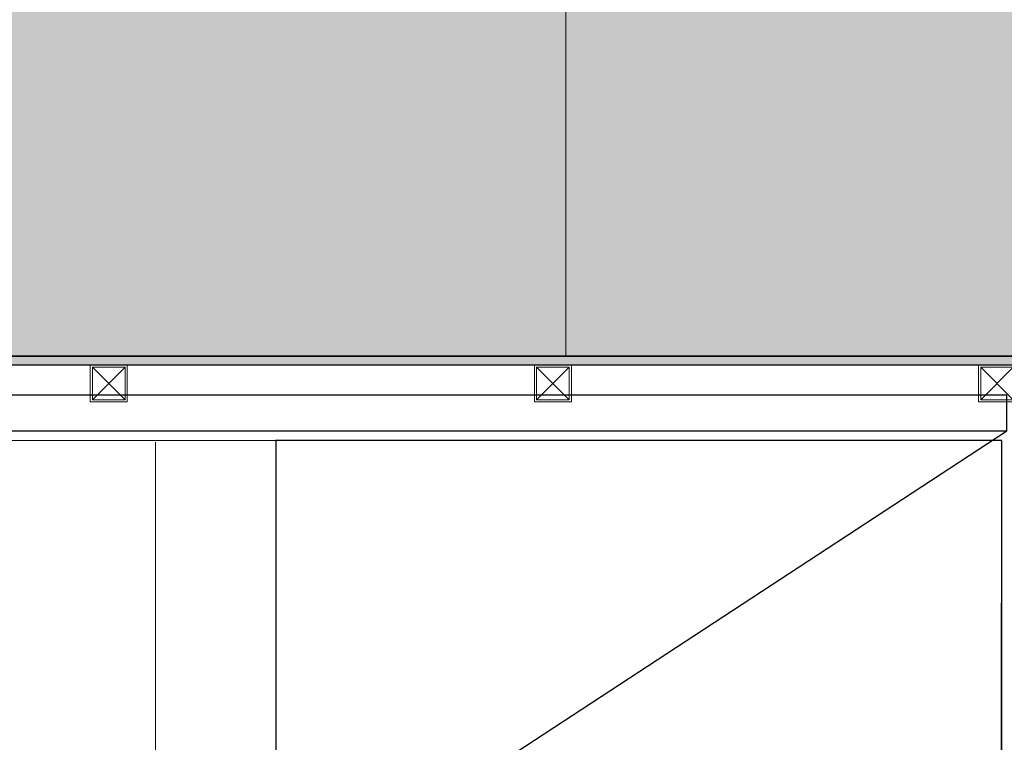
# Model space of a CAD drawing. Header units: inches. Extents: x -1008743 to -388065, y -1380311 to -642022.
# Tile 37 of 85: x -524816 to -523486, y -672811 to -671836. Entities that reach past the tile are written whole.
import ezdxf
from ezdxf.xclip import XClip

# ---------------------------------------------------------------- set-up
doc = ezdxf.new("R2010")
doc.units = ezdxf.units.IN
doc.header["$LTSCALE"] = 1000
doc.header["$MEASUREMENT"] = 0
doc.header["$XCLIPFRAME"] = 0
doc.linetypes.add('General Arrangement Plan$1$.5', pattern=[2, 0.5, -0.5, 0.5, -0.5])
doc.linetypes.add('General Arrangement Plan$1$CORES & SETBACK$0$HIDDEN', pattern=[0.375, 0.25, -0.125])
for name, color, linetype, lineweight in [('General Arrangement Plan$1$0 Existing_ Walls_Pen_No__1', 7, 'Continuous', 13), ('General Arrangement Plan$1$A-WALL', 113, 'Continuous', 9), ('General Arrangement Plan$1$Wall Hatch', 8, 'Continuous', 0)]:
    doc.layers.add(name, color=color, linetype=linetype, lineweight=lineweight)
for name, color, linetype in [('General Arrangement Plan$1$12-ply', 160, 'Continuous'), ('IFF-35 HEAVY', 100, 'Continuous'), ('M-HVAC-INSULATION', 7, 'Continuous')]:
    doc.layers.add(name, color=color, linetype=linetype)
doc.layers.add('General Arrangement Plan$1$MS', color=7, linetype='Continuous', lineweight=0, true_color=0x3c5977)

# ---------------------------------------------------------------- blocks, each defined once
blk = doc.blocks.new('*U433')
at = {"layer": 'General Arrangement Plan$1$12-ply', "true_color": 0x939598}
h = blk.add_hatch(dxfattribs=at)
h.set_pattern_fill('ANSI35', color=252, scale=2.5, angle=180)
h.set_pattern_definition([(225, (0, 10641.787), (11.22532015, -11.22532015), []), (225, (-11.225, 10641.787), (11.22532015, -11.22532015), [19.84375, -3.96875, 0, -3.96875])])
h.paths.add_polyline_path([(2694419.8, -796398.7), (2694419.8, -801175.5), (2694431.8, -801175.5), (2694431.8, -796398.7)])
at = {"layer": 'General Arrangement Plan$1$12-ply'}
blk.add_lwpolyline([(2694419.8, -796398.7), (2694431.8, -796398.7), (2694431.8, -801175.5), (2694419.8, -801175.5)], close=True, dxfattribs=at)
blk = doc.blocks.new('General Arrangement Plan$1$A$C25013FFA')
at = {"layer": 'General Arrangement Plan$1$MS', "linetype": 'General Arrangement Plan$1$CORES & SETBACK$0$HIDDEN', "ltscale": 25}
for p, q in [((-9, 60), (35, 16)), ((35, 60), (-9, 16))]:
    blk.add_line(p, q, dxfattribs=at)
at = {"layer": 'General Arrangement Plan$1$MS', "ltscale": 25}
blk.add_lwpolyline([(-12, 13), (38, 13), (38, 63), (-12, 63)], close=True, dxfattribs=at)
blk.add_lwpolyline([(-12, 13), (38, 13), (38, 63), (-12, 63)], close=True, dxfattribs=at)
at = {"layer": 'General Arrangement Plan$1$MS', "linetype": 'General Arrangement Plan$1$.5', "ltscale": 25}
blk.add_lwpolyline([(-9, 16), (35, 16), (35, 60), (-9, 60)], close=True, dxfattribs=at)
blk = doc.blocks.new('General Arrangement Plan')
at = {"layer": 'General Arrangement Plan$1$0 Existing_ Walls_Pen_No__1'}
blk.add_line((2493, 6466.3), (2493, 5915.8), dxfattribs=at)
at = {"layer": 'General Arrangement Plan$1$A-WALL'}
blk.add_line((1937.5, 3932), (1938.7, 5799.6), dxfattribs=at)
at = {"layer": 'General Arrangement Plan$1$A-WALL', "lineweight": 25}
for p, q in [((2101.3, 5802.2), (2100.1, 3930.6)), ((3081.9, 5801.6), (2101.3, 5802.2)), ((3080.7, 3930), (3081.9, 5801.6))]:
    blk.add_line(p, q, dxfattribs=at)
at = {"layer": 'General Arrangement Plan$1$Wall Hatch'}
blk.add_lwpolyline([(95.6, 3931.8), (3081.9, 3931.8), (3081.9, 5801.6), (95.6, 5801.6)], close=True, dxfattribs=at)
at = {"layer": 'General Arrangement Plan$1$12-ply', "rotation": 90}
blk.add_blockref('*U433', (-796350.4, -2688516.1), dxfattribs=at)
at = {"layer": 'General Arrangement Plan$1$MS', "ltscale": 25, "xscale": -1}
for p in [(1888.4, 5840.8), (2488.4, 5840.8), (3088.4, 5840.8)]:
    blk.add_blockref('General Arrangement Plan$1$A$C25013FFA', p, dxfattribs=at)
blk = doc.blocks.new('latout')
at = {"ltscale": 10}
blk.add_line((-14405.3, 2908.7), (-11505.6, 4805.9), dxfattribs=at)
at = {"color": 6, "ltscale": 10}
blk.add_lwpolyline([(-12955.2, 4806), (-11505.6, 4805.9), (-11505.6, 4853.9), (-12955.2, 4854)], close=True, dxfattribs=at)

msp = doc.modelspace()

# ---------------------------------------------------------------- linework, layer by layer
at = {"layer": 'IFF-35 HEAVY', "ltscale": 100}
msp.add_lwpolyline([(-514107.3, -666822.4), (-514107.3, -672720.2), (-517541, -672720.2), (-517541, -672053.7), (-517665, -672053.7), (-517665, -673394.2), (-519001.7, -673394.9), (-519001.7, -672054.3), (-519125.7, -672053.7), (-519125.7, -673317.2), (-520278.1, -673317.2), (-520278.1, -672053.7), (-520402.1, -672053.7), (-520402.3, -677306.5), (-524753, -677305.8), (-524753, -674617.4), (-521734, -674617.4), (-521734, -673425.1), (-522387.4, -673425.1), (-522387.4, -672413.2), (-521734, -672413.2), (-521734, -672290.5), (-526462.8, -672289.2), (-526462.9, -671739)], dxfattribs=at)

# ---------------------------------------------------------------- next in the draw order: block references
at = {"color": 7}
ref = msp.add_blockref('General Arrangement Plan', (-526571.1, -678205.6), dxfattribs=at)
XClip(ref).set_block_clipping_path([(48.7190010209, -107.5186207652), (15251.6043912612, 15253.5715002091)])

# ---------------------------------------------------------------- next in the draw order: hatches: boundary and pattern name
at = {"layer": 'M-HVAC-INSULATION'}
h = msp.add_hatch(dxfattribs=at)
h.set_pattern_fill('DOTS', scale=50)
h.set_pattern_definition([(0, (-506064.966, -668671.505), (39.6875, 79.375), [0, -79.375])])
h.paths.add_polyline_path([(-520709.7, -675080.2), (-520709.7, -676805.3), (-524408.4, -676805.3), (-524408.4, -675080.2)], flags=16)
h.paths.add_polyline_path([(-520633.1, -674662.7), (-520633.1, -674812.7), (-520783.1, -674812.7), (-520783.1, -674662.7)])
h.paths.add_polyline_path([(-520741.4, -673834.8), (-520891.4, -673834.8), (-520891.4, -673684.8), (-520741.4, -673684.8)])
h.paths.add_polyline_path([(-520688.1, -673090.8), (-520838.1, -673090.8), (-520838.1, -672940.8), (-520688.1, -672940.8)])
h.paths.add_polyline_path([(-524753, -677305.8), (-524753, -674617.4), (-521734, -674617.4), (-521734, -673425.1), (-522387.4, -673425.1), (-522387.4, -672413.2), (-521734, -672413.2), (-521734, -672289.8), (-521858, -672289.8), (-521858, -672289.2), (-526462.8, -672289.2), (-526462.8, -671739), (-516526, -671739), (-516526, -666822.4), (-514107.3, -666822.4), (-514107.3, -672720.2), (-517541, -672720.2), (-517541, -672053.7), (-517665, -672053.7), (-517665, -673394.2), (-519001.7, -673394.9), (-519001.7, -672054.3), (-519125.7, -672053.7), (-519125.7, -673317.2), (-520278.1, -673317.2), (-520278.1, -672053.7), (-520402.1, -672053.7), (-520402.9, -677306.5)])

# ---------------------------------------------------------------- next in the draw order: block references
at = {"ltscale": 10}
msp.add_blockref('latout', (-511976.8, -677196.7), dxfattribs=at)

doc.saveas('drawing.dxf')
